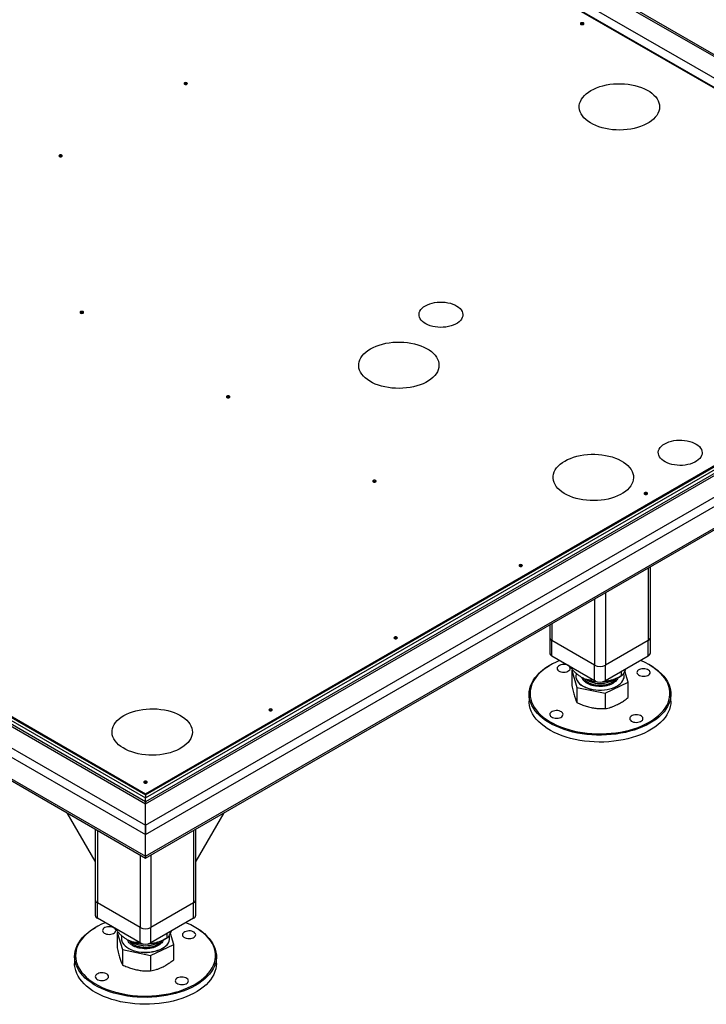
# Model space of a CAD drawing. Header units: millimetres. Extents: x 5 to 589, y 5 to 415.
# Tile 23 of 26: x 405 to 463, y 260 to 343. Entities that reach past the tile are written whole.
import ezdxf

# ---------------------------------------------------------------- set-up
doc = ezdxf.new("R2010")
doc.units = ezdxf.units.MM
doc.layers.add('TRAIT-FORT', color=4, linetype='Continuous', lineweight=25)

msp = doc.modelspace()

# ---------------------------------------------------------------- linework, layer by layer
at = {"layer": 'TRAIT-FORT', "color": 4, "linetype": 'Continuous', "lineweight": 25}
for p, q in [((496.43158, 321.27423), (378.17591, 389.54178)), ((495.95162, 321.38901), (378.17591, 389.37948)), ((492.78378, 321.38901), (378.17591, 387.55072)), ((491.96433, 321.07825), (378.17591, 386.76691)), ((491.313, 321.38901), (378.17591, 386.70166)), ((297.73544, 342.94218), (415.51115, 274.95171)), ((300.90328, 342.94218), (415.51115, 276.78047)), ((415.51115, 276.94277), (301.38324, 342.82741)), ((302.37407, 342.94218), (415.51115, 277.62953)), ((302.37407, 342.8442), (415.51115, 277.53155)), ((452.36744, 342.79412), (452.35293, 342.78434)), ((297.05662, 342.55024), (415.51115, 274.1679)), ((302.37407, 342.5829), (415.51115, 277.27026)), ((297.05662, 340.72119), (415.51115, 272.33885)), ((297.25548, 340.44403), (415.51115, 272.17648)), ((418.81242, 337.71944), (418.79791, 337.70965)), ((408.22602, 331.60804), (408.21151, 331.59825)), ((415.51115, 274.95171), (495.95162, 321.38901)), ((415.51115, 276.78047), (492.78378, 321.38901)), ((415.51115, 277.62953), (491.313, 321.38901)), ((415.51115, 277.53155), (491.313, 321.29102)), ((492.30382, 321.27423), (415.51115, 276.94277)), ((415.51115, 277.27026), (491.313, 321.02973)), ((415.51115, 274.1679), (496.63044, 320.99707)), ((415.51115, 272.33885), (496.63044, 319.16802)), ((415.51115, 272.17648), (496.43158, 318.89085)), ((410.02185, 318.34853), (410.00734, 318.33874)), ((422.40407, 311.20043), (422.38956, 311.19064)), ((434.7863, 304.05232), (434.77179, 304.04253)), ((457.75492, 303.01561), (457.74041, 303.00582)), ((447.16852, 296.90421), (447.15401, 296.89442)), ((458.23815, 290.85314), (458.23815, 296.84225)), ((458.05069, 296.73404), (458.05069, 290.59189)), ((454.43031, 294.64403), (454.43031, 288.50189)), ((453.52521, 294.12153), (453.52521, 288.50189)), ((449.71737, 291.92331), (449.71737, 290.85314)), ((449.90482, 292.03153), (449.90482, 290.59189)), ((436.58212, 290.79282), (436.56761, 290.78303)), ((449.71737, 290.85314), (449.71737, 289.54668)), ((453.52521, 288.50189), (449.90482, 290.59189)), ((449.90482, 289.28543), (449.90482, 290.59189)), ((458.05069, 290.59189), (454.43031, 288.50189)), ((458.05069, 289.28543), (458.05069, 290.59189)), ((458.23815, 289.54668), (458.23815, 290.85314)), ((449.79101, 288.53338), (449.73443, 288.50071)), ((453.52521, 287.19542), (449.90482, 289.28543)), ((453.52521, 287.19542), (453.52521, 288.50189)), ((458.05069, 289.28543), (454.43031, 287.19542)), ((454.43031, 287.19542), (454.43031, 288.50189)), ((458.22109, 288.50071), (458.16451, 288.53338)), ((451.52398, 288.35071), (451.52398, 288.2692)), ((451.66348, 288.11359), (451.59338, 288.07985)), ((451.59338, 288.07985), (452.02658, 286.63482)), ((451.59338, 288.07985), (451.59338, 286.78359)), ((455.77405, 287.97115), (455.77405, 287.61178)), ((456.36214, 287.06798), (456.0825, 288.00075)), ((456.1028, 288.04215), (456.16833, 288.19876)), ((451.93336, 287.58698), (451.93336, 287.57391)), ((453.32027, 287.31373), (453.32027, 287.23222)), ((453.58469, 287.17188), (453.32027, 287.23222)), ((454.41096, 286.12889), (456.36214, 287.06798)), ((455.53365, 287.47295), (455.77419, 287.61186)), ((456.02216, 287.57391), (456.02216, 287.58698)), ((456.36214, 285.77172), (456.36214, 287.06798)), ((447.97776, 286.05188), (447.97776, 285.46397)), ((452.02658, 286.63482), (454.41096, 286.12889)), ((452.02658, 286.63482), (452.02658, 285.33856)), ((454.41096, 286.12889), (454.41096, 284.83262)), ((459.97776, 285.46397), (459.97776, 286.05188)), ((425.99573, 284.68142), (425.98121, 284.67163)), ((415.40933, 278.57002), (415.39482, 278.56023)), ((415.51115, 277.62953), (415.51115, 277.53155)), ((415.51115, 277.53155), (415.51115, 277.27026)), ((415.51115, 276.94277), (415.51115, 277.27026)), ((415.51115, 276.78047), (415.51115, 276.94277)), ((415.51115, 276.94277), (415.51115, 276.78047)), ((411.25076, 271.91071), (408.89076, 275.99835)), ((415.51115, 274.95171), (415.51115, 276.78047)), ((422.13154, 275.99835), (419.77154, 271.91071)), ((411.25076, 274.63595), (411.25076, 268.64684)), ((411.43822, 274.52774), (411.43822, 268.38559)), ((415.51115, 274.1679), (415.51115, 274.95171)), ((415.51115, 274.95171), (415.51115, 274.1679)), ((419.58409, 274.52774), (419.58409, 268.38559)), ((419.77154, 268.64684), (419.77154, 274.63595)), ((415.51115, 272.33885), (415.51115, 274.1679)), ((415.0586, 272.43773), (415.0586, 266.29559)), ((415.51115, 272.17648), (415.51115, 272.33885)), ((415.51115, 272.33885), (415.51115, 272.17648)), ((415.9637, 272.43773), (415.9637, 266.29559)), ((411.25076, 268.64684), (411.25076, 267.34038)), ((419.77154, 267.34038), (419.77154, 268.64684)), ((415.0586, 266.29559), (411.43822, 268.38559)), ((411.43822, 267.07913), (411.43822, 268.38559)), ((419.58409, 268.38559), (415.9637, 266.29559)), ((419.58409, 267.07913), (419.58409, 268.38559)), ((415.0586, 264.98912), (411.43822, 267.07913)), ((419.58409, 267.07913), (415.9637, 264.98912)), ((411.3244, 266.32708), (411.26782, 266.29441)), ((413.05737, 266.14441), (413.05737, 266.0629)), ((415.0586, 264.98912), (415.0586, 266.29559)), ((415.9637, 264.98912), (415.9637, 266.29559)), ((417.63619, 265.83585), (417.70172, 265.99246)), ((419.75448, 266.29441), (419.6979, 266.32708)), ((413.19687, 265.90729), (413.12677, 265.87355)), ((413.12677, 265.87355), (413.55998, 264.42852)), ((413.12677, 265.87355), (413.12677, 264.57729)), ((413.46675, 265.38068), (413.46675, 265.36761)), ((417.06704, 265.26665), (417.30758, 265.40556)), ((417.30744, 265.76485), (417.30744, 265.40548)), ((417.55555, 265.36761), (417.55555, 265.38068)), ((417.89553, 264.86168), (417.61589, 265.79445)), ((413.55998, 264.42852), (415.94435, 263.92259)), ((413.55998, 264.42852), (413.55998, 263.13226)), ((414.85366, 265.10743), (414.85366, 265.02592)), ((415.11808, 264.96558), (414.85366, 265.02592)), ((415.94435, 263.92259), (417.89553, 264.86168)), ((417.89553, 263.56542), (417.89553, 264.86168)), ((409.51115, 263.84558), (409.51115, 263.25767)), ((415.94435, 263.92259), (415.94435, 262.62632)), ((421.51115, 263.25767), (421.51115, 263.84558))]:
    msp.add_line(p, q, dxfattribs=at)
at = {"layer": 'TRAIT-FORT', "color": 4, "linetype": 'Continuous', "lineweight": 25, "flags": 128}
for points in [[(452.36744, 342.89211), (452.33623, 342.86514), (452.32526, 342.83333), (452.33623, 342.80152), (452.36744, 342.77455), (452.41416, 342.75653), (452.46926, 342.7502), (452.52437, 342.75653), (452.57109, 342.77455), (452.6023, 342.80152), (452.61326, 342.83333), (452.6023, 342.86514), (452.57109, 342.89211), (452.52437, 342.91013), (452.46926, 342.91646), (452.41416, 342.91013), (452.36744, 342.89211)], [(418.81242, 337.81742), (418.7812, 337.79045), (418.77024, 337.75864), (418.7812, 337.72683), (418.81242, 337.69986), (418.85914, 337.68184), (418.91424, 337.67551), (418.96935, 337.68184), (419.01607, 337.69986), (419.04728, 337.72683), (419.05824, 337.75864), (419.04728, 337.79045), (419.01607, 337.81742), (418.96935, 337.83544), (418.91424, 337.84177), (418.85914, 337.83544), (418.81242, 337.81742)], [(453.21409, 337.17834), (453.44267, 337.2988), (453.68928, 337.40676), (453.95188, 337.50132), (454.22828, 337.58171), (454.5162, 337.64726), (454.81325, 337.69742), (455.11697, 337.73178), (455.42485, 337.75005), (455.73433, 337.75208), (456.04285, 337.73786), (456.34785, 337.7075), (456.6468, 337.66126), (456.93723, 337.59951), (457.21673, 337.52278), (457.48299, 337.43169), (457.73379, 337.327), (457.96706, 337.20957), (458.18087, 337.08039), (458.37345, 336.94052), (458.5432, 336.79112), (458.6887, 336.63343), (458.80877, 336.46875), (458.9024, 336.29845), (458.96881, 336.12394), (459.00746, 335.94667), (459.01803, 335.76811), (459.00042, 335.58973), (458.95479, 335.41301), (458.88152, 335.23942), (458.7812, 335.07039), (458.65467, 334.90734), (458.50298, 334.7516), (458.32739, 334.60446), (458.12935, 334.46716), (457.9105, 334.34082), (457.67265, 334.2265), (457.41779, 334.12513), (457.14801, 334.03756), (456.86555, 333.96452), (456.57276, 333.9066), (456.27207, 333.8643), (455.96595, 333.83796), (455.65695, 333.8278), (455.34763, 333.8339), (455.04055, 333.85621), (454.73827, 333.89455), (454.44327, 333.9486), (454.15801, 334.01791), (453.88485, 334.10191), (453.62605, 334.1999), (453.38376, 334.31108), (453.15998, 334.43451), (452.95658, 334.56917), (452.77523, 334.71396), (452.61744, 334.86766), (452.48452, 335.02902), (452.37756, 335.19668), (452.29745, 335.36926), (452.24487, 335.54533), (452.22023, 335.72344), (452.22376, 335.90209), (452.25541, 336.07983), (452.31492, 336.25516), (452.40181, 336.42665), (452.51535, 336.59286), (452.6546, 336.75242), (452.81841, 336.90402), (453.00543, 337.04638), (453.21409, 337.17834)], [(408.22602, 331.70602), (408.1948, 331.67905), (408.18384, 331.64724), (408.1948, 331.61543), (408.22602, 331.58846), (408.27274, 331.57044), (408.32784, 331.56411), (408.38295, 331.57044), (408.42967, 331.58846), (408.46088, 331.61543), (408.47184, 331.64724), (408.46088, 331.67905), (408.42967, 331.70602), (408.38295, 331.72404), (408.32784, 331.73037), (408.27274, 331.72404), (408.22602, 331.70602)], [(439.20206, 318.94631), (439.37328, 319.03368), (439.56181, 319.10823), (439.76477, 319.16884), (439.9791, 319.21459), (440.20154, 319.2448), (440.42873, 319.25899), (440.65722, 319.25696), (440.88354, 319.23873), (441.10427, 319.20459), (441.31606, 319.15505), (441.51569, 319.09086), (441.70015, 319.01299), (441.86663, 318.92262), (442.01262, 318.82114), (442.13589, 318.71006), (442.23459, 318.59108), (442.30721, 318.466), (442.35265, 318.33672), (442.37023, 318.20519), (442.35968, 318.07341), (442.32115, 317.94338), (442.25524, 317.81707), (442.16294, 317.69639), (442.04564, 317.58317), (441.90514, 317.47914), (441.74356, 317.38586), (441.56334, 317.30475), (441.36723, 317.23704), (441.15818, 317.18375), (440.93938, 317.1457), (440.71414, 317.12346), (440.48587, 317.11737), (440.25803, 317.12752), (440.03408, 317.15375), (439.81741, 317.19567), (439.61131, 317.25265), (439.4189, 317.32381), (439.2431, 317.40809), (439.08656, 317.5042), (438.95168, 317.61068), (438.84048, 317.72593), (438.75466, 317.84819), (438.69552, 317.97562), (438.66395, 318.10627), (438.66043, 318.23817), (438.68502, 318.36932), (438.73733, 318.49774), (438.81659, 318.62147), (438.92159, 318.73864), (439.05073, 318.84747), (439.20206, 318.94631)], [(410.02185, 318.44652), (409.99063, 318.41955), (409.97967, 318.38774), (409.99063, 318.35592), (410.02185, 318.32895), (410.06856, 318.31093), (410.12367, 318.30461), (410.17878, 318.31093), (410.22549, 318.32895), (410.25671, 318.35592), (410.26767, 318.38774), (410.25671, 318.41955), (410.22549, 318.44652), (410.17878, 318.46454), (410.12367, 318.47087), (410.06856, 318.46454), (410.02185, 318.44652)], [(434.54647, 315.2986), (434.77505, 315.41906), (435.02166, 315.52702), (435.28426, 315.62159), (435.56066, 315.70197), (435.84858, 315.76752), (436.14563, 315.81768), (436.44935, 315.85204), (436.75723, 315.87031), (437.06671, 315.87234), (437.37523, 315.85812), (437.68023, 315.82776), (437.97918, 315.78152), (438.26961, 315.71978), (438.54911, 315.64304), (438.81537, 315.55195), (439.06617, 315.44726), (439.29944, 315.32984), (439.51326, 315.20065), (439.70583, 315.06078), (439.87558, 314.91138), (440.02109, 314.75369), (440.14115, 314.58901), (440.23478, 314.41871), (440.30119, 314.24421), (440.33984, 314.06693), (440.35041, 313.88837), (440.33281, 313.70999), (440.28718, 313.53327), (440.2139, 313.35968), (440.11358, 313.19066), (439.98705, 313.0276), (439.83536, 312.87186), (439.65977, 312.72473), (439.46173, 312.58742), (439.24288, 312.46108), (439.00503, 312.34676), (438.75017, 312.24539), (438.48039, 312.15782), (438.19794, 312.08478), (437.90515, 312.02687), (437.60445, 311.98456), (437.29833, 311.95822), (436.98933, 311.94806), (436.68001, 311.95416), (436.37294, 311.97647), (436.07065, 312.01481), (435.77565, 312.06886), (435.49039, 312.13817), (435.21723, 312.22217), (434.95843, 312.32017), (434.71614, 312.43134), (434.49236, 312.55477), (434.28896, 312.68943), (434.10761, 312.83422), (433.94982, 312.98793), (433.8169, 313.14928), (433.70994, 313.31694), (433.62983, 313.48952), (433.57725, 313.66559), (433.55261, 313.8437), (433.55614, 314.02236), (433.58779, 314.20009), (433.6473, 314.37543), (433.73419, 314.54691), (433.84773, 314.71312), (433.98699, 314.87269), (434.1508, 315.02428), (434.33781, 315.16665), (434.54647, 315.2986)], [(422.40407, 311.29841), (422.37286, 311.27144), (422.3619, 311.23963), (422.37286, 311.20782), (422.40407, 311.18085), (422.45079, 311.16283), (422.5059, 311.1565), (422.561, 311.16283), (422.60772, 311.18085), (422.63893, 311.20782), (422.6499, 311.23963), (422.63893, 311.27144), (422.60772, 311.29841), (422.561, 311.31643), (422.5059, 311.32276), (422.45079, 311.31643), (422.40407, 311.29841)], [(459.4536, 307.25535), (459.62482, 307.34271), (459.81335, 307.41726), (460.01631, 307.47788), (460.23064, 307.52363), (460.45308, 307.55383), (460.68027, 307.56803), (460.90876, 307.566), (461.13508, 307.54777), (461.35581, 307.51363), (461.56759, 307.46408), (461.76723, 307.39989), (461.95169, 307.32202), (462.11817, 307.23166), (462.26416, 307.13017), (462.38743, 307.01909), (462.48613, 306.90011), (462.55875, 306.77503), (462.60419, 306.64575), (462.62177, 306.51422), (462.61121, 306.38245), (462.57269, 306.25242), (462.50678, 306.1261), (462.41447, 306.00543), (462.29718, 305.89221), (462.15668, 305.78817), (461.9951, 305.69489), (461.81488, 305.61378), (461.61876, 305.54607), (461.40972, 305.49279), (461.19092, 305.45474), (460.96568, 305.4325), (460.73741, 305.4264), (460.50957, 305.43655), (460.28562, 305.46279), (460.06895, 305.50471), (459.86285, 305.56168), (459.67044, 305.63285), (459.49463, 305.71713), (459.3381, 305.81323), (459.20322, 305.91972), (459.09202, 306.03497), (459.0062, 306.15723), (458.94706, 306.28465), (458.91549, 306.4153), (458.91197, 306.54721), (458.93655, 306.67836), (458.98887, 306.80677), (459.06813, 306.9305), (459.17313, 307.04767), (459.30227, 307.1565), (459.4536, 307.25535)], [(451.00791, 305.79561), (451.2365, 305.91607), (451.48311, 306.02403), (451.7457, 306.1186), (452.0221, 306.19898), (452.31003, 306.26453), (452.60708, 306.31469), (452.9108, 306.34905), (453.21868, 306.36732), (453.52816, 306.36935), (453.83667, 306.35513), (454.14167, 306.32477), (454.44063, 306.27853), (454.73106, 306.21679), (455.01056, 306.14005), (455.27681, 306.04896), (455.52762, 305.94427), (455.76089, 305.82685), (455.9747, 305.69766), (456.16728, 305.55779), (456.33702, 305.40839), (456.48253, 305.2507), (456.6026, 305.08602), (456.69622, 304.91572), (456.76264, 304.74122), (456.80129, 304.56394), (456.81186, 304.38538), (456.79425, 304.207), (456.74862, 304.03028), (456.67534, 303.85669), (456.57502, 303.68767), (456.4485, 303.52461), (456.29681, 303.36887), (456.12121, 303.22174), (455.92317, 303.08443), (455.70432, 302.95809), (455.46648, 302.84377), (455.21161, 302.7424), (454.94184, 302.65483), (454.65938, 302.58179), (454.36659, 302.52388), (454.06589, 302.48157), (453.75978, 302.45523), (453.45078, 302.44507), (453.14146, 302.45117), (452.83438, 302.47348), (452.53209, 302.51182), (452.23709, 302.56587), (451.95183, 302.63518), (451.67867, 302.71918), (451.41987, 302.81718), (451.17758, 302.92835), (450.95381, 303.05178), (450.75041, 303.18644), (450.56906, 303.33123), (450.41127, 303.48494), (450.27834, 303.64629), (450.17138, 303.81395), (450.09128, 303.98653), (450.03869, 304.1626), (450.01406, 304.34071), (450.01758, 304.51937), (450.04923, 304.6971), (450.10875, 304.87244), (450.19564, 305.04392), (450.30918, 305.21013), (450.44843, 305.3697), (450.61224, 305.52129), (450.79925, 305.66365), (451.00791, 305.79561)], [(434.7863, 304.1503), (434.75508, 304.12334), (434.74412, 304.09152), (434.75508, 304.05971), (434.7863, 304.03274), (434.83301, 304.01472), (434.88812, 304.00839), (434.94323, 304.01472), (434.98994, 304.03274), (435.02116, 304.05971), (435.03212, 304.09152), (435.02116, 304.12334), (434.98994, 304.1503), (434.94323, 304.16832), (434.88812, 304.17465), (434.83301, 304.16832), (434.7863, 304.1503)], [(457.75492, 303.1136), (457.72371, 303.08663), (457.71275, 303.05481), (457.72371, 303.023), (457.75492, 302.99603), (457.80164, 302.97801), (457.85675, 302.97169), (457.91185, 302.97801), (457.95857, 302.99603), (457.98978, 303.023), (458.00075, 303.05481), (457.98978, 303.08663), (457.95857, 303.1136), (457.91185, 303.13162), (457.85675, 303.13794), (457.80164, 303.13162), (457.75492, 303.1136)], [(447.16852, 297.0022), (447.13731, 296.97523), (447.12635, 296.94342), (447.13731, 296.9116), (447.16852, 296.88464), (447.21524, 296.86662), (447.27035, 296.86029), (447.32545, 296.86662), (447.37217, 296.88464), (447.40339, 296.9116), (447.41435, 296.94342), (447.40339, 296.97523), (447.37217, 297.0022), (447.32545, 297.02022), (447.27035, 297.02655), (447.21524, 297.02022), (447.16852, 297.0022)], [(436.58212, 290.8908), (436.55091, 290.86383), (436.53995, 290.83202), (436.55091, 290.80021), (436.58212, 290.77324), (436.62884, 290.75522), (436.68395, 290.74889), (436.73905, 290.75522), (436.78577, 290.77324), (436.81699, 290.80021), (436.82795, 290.83202), (436.81699, 290.86383), (436.78577, 290.8908), (436.73905, 290.90882), (436.68395, 290.91515), (436.62884, 290.90882), (436.58212, 290.8908)], [(449.3693, 283.83385), (449.11521, 284.02268), (448.88429, 284.22118), (448.67764, 284.42841), (448.49625, 284.64337), (448.34098, 284.86504), (448.21257, 285.09237), (448.11164, 285.32427), (448.03866, 285.55963), (447.99398, 285.79735), (447.97782, 286.03628), (447.99025, 286.27528), (448.03122, 286.51321), (448.10052, 286.74895), (448.19783, 286.98137), (448.32268, 287.20935), (448.47449, 287.43183), (448.65251, 287.64772), (448.85592, 287.85601), (449.08373, 288.0557), (449.33487, 288.24585), (449.60813, 288.42553), (449.73443, 288.50071)], [(450.55951, 288.90748), (450.26588, 288.77952), (449.95656, 288.62534), (449.66639, 288.45921), (449.39677, 288.28192), (449.14899, 288.09431), (448.92421, 287.89728), (448.72352, 287.69177), (448.54786, 287.47875), (448.39808, 287.25925), (448.27489, 287.0343), (448.17888, 286.80498), (448.1105, 286.57239), (448.07008, 286.33762), (448.05782, 286.10181), (448.07377, 285.86607), (448.11785, 285.63152), (448.18985, 285.39929), (448.28944, 285.17048), (448.41614, 284.94619), (448.56934, 284.72747), (448.74831, 284.51538), (448.9522, 284.31091), (449.18004, 284.11506), (449.43075, 283.92875)], [(458.22109, 288.50071), (458.45085, 288.36042), (458.71608, 288.17676), (458.95874, 287.98298), (459.17765, 287.78), (459.37179, 287.56878), (459.54022, 287.35034), (459.68214, 287.1257), (459.79688, 286.89595), (459.88389, 286.66218), (459.94275, 286.42549), (459.97319, 286.18703), (459.97506, 285.94793), (459.94834, 285.70931), (459.89318, 285.47234), (459.80982, 285.23812), (459.69867, 285.00778), (459.56026, 284.78242), (459.39525, 284.5631), (459.20442, 284.35088), (458.98868, 284.14677), (458.74906, 283.95174), (458.4867, 283.76671), (458.20286, 283.59258), (457.89889, 283.43016), (457.57622, 283.28024), (457.23641, 283.14352), (456.88107, 283.02067), (456.5119, 282.91226), (456.13064, 282.81881), (455.73913, 282.74077), (455.33923, 282.67851), (454.93283, 282.63232), (454.52189, 282.60243), (454.10835, 282.58898), (453.69419, 282.59203), (453.28138, 282.61156), (452.87189, 282.6475), (452.46767, 282.69965), (452.07065, 282.76778), (451.68271, 282.85156), (451.30571, 282.9506), (450.94145, 283.06441), (450.59165, 283.19245), (450.25799, 283.33413), (449.94206, 283.48875), (449.64536, 283.65559), (449.3693, 283.83385), (449.3693, 283.83385)], [(449.43075, 283.92875), (449.70313, 283.75287), (449.99587, 283.58825), (450.30759, 283.43569), (450.6368, 283.2959), (450.98193, 283.16956), (451.34134, 283.05727), (451.71331, 282.95956), (452.09608, 282.87689), (452.48781, 282.80967), (452.88664, 282.75821), (453.29067, 282.72276), (453.69797, 282.70348), (454.10661, 282.70047), (454.51463, 282.71374), (454.9201, 282.74324), (455.32107, 282.78881), (455.71565, 282.85024), (456.10194, 282.92724), (456.47811, 283.01944), (456.84236, 283.12641), (457.19296, 283.24762), (457.52824, 283.38251), (457.8466, 283.53044), (458.14653, 283.69069), (458.42659, 283.8625), (458.68544, 284.04506), (458.92187, 284.2375), (459.13473, 284.43889), (459.32301, 284.64828), (459.48583, 284.86467), (459.62239, 285.08702), (459.73206, 285.31429), (459.8143, 285.54539), (459.86873, 285.77921), (459.89509, 286.01464), (459.89325, 286.25055), (459.86322, 286.48584), (459.80514, 286.71936), (459.71929, 286.95002), (459.60608, 287.17671), (459.46605, 287.39835), (459.29987, 287.61388), (459.10832, 287.82228), (458.89232, 288.02256), (458.65291, 288.21375), (458.39121, 288.39496), (458.10848, 288.56531), (457.80607, 288.72399), (457.48541, 288.87025), (457.39601, 288.90748)], [(451.26264, 287.99722), (451.34936, 288.04951), (451.41375, 288.11163), (451.45258, 288.18047), (451.4639, 288.25256), (451.44715, 288.32431), (451.40317, 288.3921), (451.33416, 288.45254), (451.24358, 288.50261), (451.13597, 288.53978), (451.01674, 288.5622), (450.89185, 288.56873), (450.76757, 288.55906), (450.65014, 288.53367), (450.54544, 288.49383), (450.45871, 288.44154), (450.39432, 288.37942), (450.35549, 288.31059), (450.34417, 288.23849), (450.36092, 288.16675), (450.4049, 288.09896), (450.47391, 288.03851), (450.56449, 287.98845), (450.6721, 287.95128), (450.79134, 287.92886), (450.91622, 287.92232), (451.0405, 287.93199), (451.15794, 287.95738), (451.26264, 287.99722)], [(451.96719, 287.8008), (451.95475, 287.75724), (451.93406, 287.61792), (451.94207, 287.47816), (451.97865, 287.33993), (452.0433, 287.20517), (452.1351, 287.07577), (452.25277, 286.95355), (452.39465, 286.84021), (452.55876, 286.73736), (452.74278, 286.64644), (452.94414, 286.56872), (453.16002, 286.5053), (453.38737, 286.45706), (453.62301, 286.42468), (453.86363, 286.40861), (454.10585, 286.40909), (454.34627, 286.4261), (454.58152, 286.45941), (454.8083, 286.50855), (455.02341, 286.57283), (455.22385, 286.65134), (455.4068, 286.74299), (455.56968, 286.84648), (455.71022, 286.96037), (455.82644, 287.08306), (455.9167, 287.21282), (455.97975, 287.34783), (456.01469, 287.4862), (456.02104, 287.62599), (455.99871, 287.76522), (455.98522, 287.81031)], [(457.2344, 287.68461), (457.32498, 287.63455), (457.43259, 287.59738), (457.55182, 287.57496), (457.67671, 287.56842), (457.80099, 287.57809), (457.91842, 287.60348), (458.02312, 287.64332), (458.10984, 287.69561), (458.17423, 287.75773), (458.21307, 287.82657), (458.22439, 287.89866), (458.20764, 287.97041), (458.16366, 288.0382), (458.09465, 288.09864), (458.00407, 288.14871), (457.89646, 288.18588), (457.77722, 288.20829), (457.65233, 288.21483), (457.52806, 288.20516), (457.41062, 288.17977), (457.30592, 288.13993), (457.2192, 288.08764), (457.15481, 288.02552), (457.11598, 287.95669), (457.10466, 287.88459), (457.1214, 287.81285), (457.16539, 287.74506), (457.2344, 287.68461)], [(451.93336, 287.57391), (451.94207, 287.4651), (451.97865, 287.32687), (452.0433, 287.19211), (452.1351, 287.06271), (452.25277, 286.94048), (452.39465, 286.82715), (452.55876, 286.7243), (452.74278, 286.63338), (452.94414, 286.55566), (453.16002, 286.49223), (453.38737, 286.44399), (453.62301, 286.41161), (453.86363, 286.39555), (454.10585, 286.39603), (454.34627, 286.41304), (454.58152, 286.44635), (454.8083, 286.49549), (455.02341, 286.55976), (455.22385, 286.63828), (455.4068, 286.72992), (455.56968, 286.83342), (455.71022, 286.94731), (455.82644, 287.06999), (455.9167, 287.19976), (455.97975, 287.33477), (456.01469, 287.47314), (456.02216, 287.57391)], [(452.6233, 287.37006), (452.70418, 287.26436), (452.8101, 287.16581), (452.93875, 287.07673), (453.08762, 286.99886), (453.25381, 286.9337), (453.4341, 286.88253), (453.62497, 286.84634), (453.8227, 286.82584), (454.02346, 286.82143), (454.22332, 286.83318), (454.41841, 286.86088), (454.60491, 286.90399), (454.77921, 286.96166), (454.93791, 287.03277), (455.07793, 287.11594), (455.19653, 287.20955), (455.2914, 287.31178), (455.33222, 287.37006)], [(452.84081, 287.28357), (452.90459, 287.23944), (453.04866, 287.15861), (453.21081, 287.09015), (453.3879, 287.03538), (453.57646, 286.99536), (453.77284, 286.97089), (453.9732, 286.96244), (454.17365, 286.97016), (454.37029, 286.99391), (454.55929, 287.03323), (454.73697, 287.08736), (454.89988, 287.15523), (455.04483, 287.23553), (455.11471, 287.28357)], [(454.18045, 287.10623), (454.29661, 287.11423), (454.54716, 287.1441)], [(459.97776, 285.46397), (459.96527, 285.24058), (459.9243, 285.00264), (459.855, 284.7669), (459.75769, 284.53449), (459.63284, 284.3065), (459.48103, 284.08403), (459.303, 283.86813), (459.0996, 283.65984), (458.87179, 283.46015), (458.62065, 283.27001), (458.34739, 283.09032), (458.0533, 282.92194), (457.7398, 282.76568), (457.40836, 282.62228), (457.06058, 282.49241), (456.6981, 282.37671), (456.32267, 282.27572), (455.93606, 282.18993), (455.54011, 282.11973), (455.13672, 282.06548), (454.72781, 282.02742), (454.31532, 282.00573), (453.90123, 282.00053), (453.4875, 282.01183), (453.0761, 282.03958), (452.669, 282.08365), (452.26814, 282.14383), (451.87543, 282.21983), (451.49273, 282.31129), (451.12188, 282.41778), (450.76464, 282.53878), (450.42271, 282.67372), (450.09772, 282.82196), (449.79122, 282.98279), (449.50467, 283.15544), (449.23943, 283.33909), (448.99678, 283.53287), (448.77787, 283.73585), (448.58373, 283.94707), (448.4153, 284.16552), (448.27338, 284.39015), (448.15864, 284.6199), (448.07163, 284.85368), (448.01277, 285.09036), (447.98233, 285.32882), (447.97776, 285.46397)], [(413.67268, 284.24244), (413.90126, 284.3629), (414.14787, 284.47086), (414.41046, 284.56542), (414.68687, 284.64581), (414.97479, 284.71136), (415.27184, 284.76152), (415.57556, 284.79587), (415.88344, 284.81415), (416.19292, 284.81618), (416.50144, 284.80196), (416.80643, 284.7716), (417.10539, 284.72536), (417.39582, 284.66361), (417.67532, 284.58688), (417.94158, 284.49579), (418.19238, 284.39109), (418.42565, 284.27367), (418.63946, 284.14449), (418.83204, 284.00462), (419.00178, 283.85522), (419.14729, 283.69753), (419.26736, 283.53285), (419.36099, 283.36255), (419.4274, 283.18804), (419.46605, 283.01077), (419.47662, 282.8322), (419.45901, 282.65382), (419.41338, 282.47711), (419.3401, 282.30352), (419.23979, 282.13449), (419.11326, 281.97143), (418.96157, 281.81569), (418.78598, 281.66856), (418.58793, 281.53126), (418.36909, 281.40492), (418.13124, 281.29059), (417.87638, 281.18923), (417.6066, 281.10166), (417.32414, 281.02861), (417.03135, 280.9707), (416.73065, 280.9284), (416.42454, 280.90206), (416.11554, 280.89189), (415.80622, 280.89799), (415.49914, 280.92031), (415.19685, 280.95865), (414.90186, 281.0127), (414.6166, 281.08201), (414.34343, 281.16601), (414.08464, 281.264), (413.84235, 281.37517), (413.61857, 281.4986), (413.41517, 281.63327), (413.23382, 281.77806), (413.07603, 281.93176), (412.9431, 282.09311), (412.83615, 282.26078), (412.75604, 282.43336), (412.70346, 282.60943), (412.67882, 282.78753), (412.68234, 282.96619), (412.71399, 283.14393), (412.77351, 283.31926), (412.8604, 283.49075), (412.97394, 283.65696), (413.11319, 283.81652), (413.277, 283.96812), (413.46401, 284.11048), (413.67268, 284.24244)], [(425.99573, 284.7794), (425.96451, 284.75243), (425.95355, 284.72062), (425.96451, 284.68881), (425.99573, 284.66184), (426.04244, 284.64382), (426.09755, 284.63749), (426.15266, 284.64382), (426.19937, 284.66184), (426.23059, 284.68881), (426.24155, 284.72062), (426.23059, 284.75243), (426.19937, 284.7794), (426.15266, 284.79742), (426.09755, 284.80375), (426.04244, 284.79742), (425.99573, 284.7794)], [(450.72112, 284.5498), (450.63054, 284.59986), (450.52293, 284.63703), (450.40369, 284.65945), (450.27881, 284.66599), (450.15453, 284.65632), (450.0371, 284.63093), (449.93239, 284.59109), (449.84567, 284.5388), (449.78128, 284.47668), (449.74245, 284.40784), (449.73113, 284.33575), (449.74788, 284.264), (449.79186, 284.19621), (449.86087, 284.13577), (449.95145, 284.0857), (450.05906, 284.04853), (450.1783, 284.02612), (450.30318, 284.01958), (450.42746, 284.02925), (450.54489, 284.05464), (450.6496, 284.09448), (450.73632, 284.14677), (450.80071, 284.20889), (450.83954, 284.27772), (450.85086, 284.34982), (450.83411, 284.42156), (450.79013, 284.48936), (450.72112, 284.5498)], [(456.69288, 284.23719), (456.60616, 284.1849), (456.54177, 284.12278), (456.50294, 284.05394), (456.49162, 283.98185), (456.50836, 283.9101), (456.55235, 283.84231), (456.62136, 283.78187), (456.71194, 283.7318), (456.81955, 283.69463), (456.93878, 283.67221), (457.06367, 283.66568), (457.18795, 283.67535), (457.30538, 283.70074), (457.41008, 283.74058), (457.4968, 283.79287), (457.56119, 283.85499), (457.60003, 283.92382), (457.61135, 283.99592), (457.5946, 284.06766), (457.55062, 284.13545), (457.4816, 284.1959), (457.39102, 284.24596), (457.28342, 284.28313), (457.16418, 284.30555), (457.03929, 284.31209), (456.91502, 284.30242), (456.79758, 284.27703), (456.69288, 284.23719)], [(415.40933, 278.668), (415.37811, 278.64104), (415.36715, 278.60922), (415.37811, 278.57741), (415.40933, 278.55044), (415.45604, 278.53242), (415.51115, 278.52609), (415.56626, 278.53242), (415.61297, 278.55044), (415.64419, 278.57741), (415.65515, 278.60922), (415.64419, 278.64104), (415.61297, 278.668), (415.56626, 278.68602), (415.51115, 278.69235), (415.45604, 278.68602), (415.40933, 278.668)], [(410.9027, 261.62755), (410.6486, 261.81638), (410.41768, 262.01488), (410.21103, 262.22211), (410.02964, 262.43707), (409.87437, 262.65874), (409.74596, 262.88607), (409.64503, 263.11797), (409.57205, 263.35333), (409.52737, 263.59105), (409.51121, 263.82997), (409.52364, 264.06898), (409.56461, 264.30691), (409.63391, 264.54265), (409.73122, 264.77507), (409.85607, 265.00305), (410.00788, 265.22553), (410.1859, 265.44142), (410.38931, 265.64971), (410.61712, 265.8494), (410.86826, 266.03955), (411.14152, 266.21923), (411.26782, 266.29441)], [(412.0929, 266.70118), (411.79927, 266.57322), (411.48995, 266.41904), (411.19978, 266.25291), (410.93017, 266.07562), (410.68238, 265.88801), (410.4576, 265.69098), (410.25691, 265.48547), (410.08125, 265.27245), (409.93147, 265.05294), (409.80828, 264.828), (409.71227, 264.59868), (409.64389, 264.36608), (409.60348, 264.13132), (409.59121, 263.89551), (409.60716, 263.65977), (409.65124, 263.42522), (409.72324, 263.19299), (409.82283, 262.96418), (409.94953, 262.73989), (410.10273, 262.52117), (410.2817, 262.30907), (410.48559, 262.10461), (410.71344, 261.90876), (410.96414, 261.72245)], [(419.75448, 266.29441), (419.98424, 266.15411), (420.24948, 265.97046), (420.49213, 265.77668), (420.71104, 265.5737), (420.90518, 265.36248), (421.07361, 265.14403), (421.21553, 264.9194), (421.33027, 264.68965), (421.41728, 264.45588), (421.47614, 264.21919), (421.50658, 263.98073), (421.50845, 263.74163), (421.48173, 263.50301), (421.42657, 263.26604), (421.34321, 263.03182), (421.23206, 262.80148), (421.09365, 262.57612), (420.92864, 262.3568), (420.73781, 262.14458), (420.52207, 261.94047), (420.28245, 261.74544), (420.0201, 261.56041), (419.73625, 261.38627), (419.43228, 261.22386), (419.10961, 261.07394), (418.7698, 260.93722), (418.41446, 260.81437), (418.04529, 260.70596), (417.66404, 260.61251), (417.27252, 260.53447), (416.87262, 260.4722), (416.46623, 260.42602), (416.05528, 260.39613), (415.64174, 260.38268), (415.22758, 260.38573), (414.81477, 260.40526), (414.40528, 260.4412), (414.00106, 260.49335), (413.60404, 260.56148), (413.2161, 260.64526), (412.83911, 260.7443), (412.47484, 260.85811), (412.12504, 260.98615), (411.79139, 261.12783), (411.47545, 261.28245), (411.17875, 261.44929), (410.9027, 261.62755), (410.9027, 261.62755)], [(410.96414, 261.72245), (411.23652, 261.54657), (411.52926, 261.38195), (411.84098, 261.22939), (412.17019, 261.0896), (412.51532, 260.96326), (412.87473, 260.85097), (413.24671, 260.75326), (413.62947, 260.67059), (414.0212, 260.60337), (414.42003, 260.55191), (414.82406, 260.51646), (415.23136, 260.49718), (415.64, 260.49417), (416.04803, 260.50744), (416.45349, 260.53694), (416.85447, 260.58251), (417.24904, 260.64394), (417.63533, 260.72094), (418.0115, 260.81314), (418.37575, 260.92011), (418.72635, 261.04132), (419.06163, 261.17621), (419.38, 261.32414), (419.67992, 261.48439), (419.95998, 261.6562), (420.21883, 261.83876), (420.45526, 262.0312), (420.66812, 262.23259), (420.85641, 262.44198), (421.01922, 262.65837), (421.15578, 262.88072), (421.26545, 263.10799), (421.3477, 263.33909), (421.40213, 263.5729), (421.42848, 263.80833), (421.42664, 264.04425), (421.39661, 264.27954), (421.33853, 264.51306), (421.25268, 264.74372), (421.13947, 264.97041), (420.99944, 265.19205), (420.83326, 265.40758), (420.64171, 265.61598), (420.42571, 265.81626), (420.1863, 266.00745), (419.9246, 266.18866), (419.64187, 266.35901), (419.33946, 266.51769), (419.0188, 266.66395), (418.9294, 266.70118)], [(412.79603, 265.79092), (412.88275, 265.84321), (412.94714, 265.90533), (412.98597, 265.97417), (412.99729, 266.04626), (412.98055, 266.11801), (412.93656, 266.1858), (412.86755, 266.24624), (412.77697, 266.29631), (412.66936, 266.33348), (412.55013, 266.35589), (412.42524, 266.36243), (412.30096, 266.35276), (412.18353, 266.32737), (412.07883, 266.28753), (411.99211, 266.23524), (411.92772, 266.17312), (411.88888, 266.10429), (411.87756, 266.03219), (411.89431, 265.96045), (411.93829, 265.89266), (412.0073, 265.83221), (412.09789, 265.78215), (412.20549, 265.74498), (412.32473, 265.72256), (412.44962, 265.71602), (412.57389, 265.72569), (412.69133, 265.75108), (412.79603, 265.79092)], [(418.76779, 265.47831), (418.85837, 265.42825), (418.96598, 265.39108), (419.08521, 265.36866), (419.2101, 265.36212), (419.33438, 265.37179), (419.45181, 265.39718), (419.55652, 265.43702), (419.64324, 265.48931), (419.70763, 265.55143), (419.74646, 265.62027), (419.75778, 265.69236), (419.74103, 265.76411), (419.69705, 265.8319), (419.62804, 265.89234), (419.53746, 265.94241), (419.42985, 265.97958), (419.31061, 266.00199), (419.18573, 266.00853), (419.06145, 265.99886), (418.94402, 265.97347), (418.83931, 265.93363), (418.75259, 265.88134), (418.6882, 265.81922), (418.64937, 265.75039), (418.63805, 265.67829), (418.6548, 265.60655), (418.69878, 265.53875), (418.76779, 265.47831)], [(413.46675, 265.36761), (413.47546, 265.2588), (413.51204, 265.12057), (413.57669, 264.98581), (413.66849, 264.85641), (413.78616, 264.73418), (413.92804, 264.62085), (414.09215, 264.518), (414.27617, 264.42708), (414.47754, 264.34936), (414.69341, 264.28593), (414.92076, 264.23769), (415.1564, 264.20531), (415.39702, 264.18925), (415.63924, 264.18973), (415.87966, 264.20674), (416.11491, 264.24005), (416.34169, 264.28919), (416.55681, 264.35346), (416.75724, 264.43198), (416.94019, 264.52362), (417.10307, 264.62712), (417.24361, 264.74101), (417.35983, 264.86369), (417.45009, 264.99345), (417.51314, 265.12847), (417.54808, 265.26684), (417.55555, 265.36761)], [(413.50058, 265.5945), (413.48814, 265.55094), (413.46745, 265.41162), (413.47546, 265.27186), (413.51204, 265.13363), (413.57669, 264.99887), (413.66849, 264.86947), (413.78616, 264.74725), (413.92804, 264.63391), (414.09215, 264.53106), (414.27617, 264.44014), (414.47754, 264.36242), (414.69341, 264.299), (414.92076, 264.25075), (415.1564, 264.21837), (415.39702, 264.20231), (415.63924, 264.20279), (415.87966, 264.2198), (416.11491, 264.25311), (416.34169, 264.30225), (416.55681, 264.36653), (416.75724, 264.44504), (416.94019, 264.53669), (417.10307, 264.64018), (417.24361, 264.75407), (417.35983, 264.87676), (417.45009, 265.00652), (417.51314, 265.14153), (417.54808, 265.2799), (417.55443, 265.41969), (417.5321, 265.55892), (417.51861, 265.60401)], [(414.15669, 265.16376), (414.23757, 265.05806), (414.34349, 264.95951), (414.47214, 264.87043), (414.62101, 264.79256), (414.78721, 264.7274), (414.96749, 264.67623), (415.15836, 264.64004), (415.3561, 264.61954), (415.55685, 264.61513), (415.75671, 264.62688), (415.9518, 264.65458), (416.1383, 264.69769), (416.3126, 264.75536), (416.47131, 264.82647), (416.61132, 264.90964), (416.72992, 265.00325), (416.82479, 265.10548), (416.86561, 265.16376)], [(414.3742, 265.07727), (414.43798, 265.03314), (414.58205, 264.95231), (414.7442, 264.88385), (414.92129, 264.82908), (415.10985, 264.78906), (415.30623, 264.76459), (415.50659, 264.75614), (415.70704, 264.76386), (415.90368, 264.78761), (416.09268, 264.82693), (416.27036, 264.88106), (416.43327, 264.94893), (416.57822, 265.02923), (416.6481, 265.07727)], [(415.71384, 264.89993), (415.83, 264.90793), (416.08055, 264.9378)], [(421.51115, 263.25767), (421.49866, 263.03428), (421.45769, 262.79634), (421.38839, 262.5606), (421.29108, 262.32819), (421.16623, 262.1002), (421.01442, 261.87773), (420.8364, 261.66183), (420.63299, 261.45354), (420.40518, 261.25385), (420.15404, 261.06371), (419.88078, 260.88402), (419.58669, 260.71564), (419.27319, 260.55938), (418.94175, 260.41598), (418.59397, 260.28611), (418.2315, 260.17041), (417.85606, 260.06942), (417.46945, 259.98363), (417.0735, 259.91343), (416.67011, 259.85918), (416.2612, 259.82112), (415.84871, 259.79943), (415.43462, 259.79423), (415.02089, 259.80553), (414.60949, 259.83328), (414.20239, 259.87735), (413.80153, 259.93753), (413.40882, 260.01353), (413.02612, 260.10499), (412.65527, 260.21148), (412.29803, 260.33248), (411.9561, 260.46742), (411.63111, 260.61566), (411.32461, 260.77649), (411.03806, 260.94914), (410.77283, 261.13279), (410.53017, 261.32657), (410.31126, 261.52955), (410.11712, 261.74077), (409.94869, 261.95922), (409.80677, 262.18385), (409.69203, 262.4136), (409.60502, 262.64738), (409.54616, 262.88406), (409.51572, 263.12252), (409.51115, 263.25767)], [(412.25451, 262.3435), (412.16393, 262.39356), (412.05632, 262.43073), (411.93709, 262.45315), (411.8122, 262.45969), (411.68792, 262.45002), (411.57049, 262.42463), (411.46579, 262.38479), (411.37907, 262.3325), (411.31468, 262.27038), (411.27584, 262.20154), (411.26452, 262.12945), (411.28127, 262.0577), (411.32525, 261.98991), (411.39426, 261.92947), (411.48484, 261.8794), (411.59245, 261.84223), (411.71169, 261.81982), (411.83658, 261.81328), (411.96085, 261.82295), (412.07829, 261.84834), (412.18299, 261.88818), (412.26971, 261.94047), (412.3341, 262.00259), (412.37293, 262.07142), (412.38425, 262.14352), (412.3675, 262.21526), (412.32352, 262.28305), (412.25451, 262.3435)], [(418.22627, 262.03089), (418.13955, 261.97859), (418.07516, 261.91647), (418.03633, 261.84764), (418.02501, 261.77554), (418.04176, 261.7038), (418.08574, 261.63601), (418.15475, 261.57557), (418.24533, 261.5255), (418.35294, 261.48833), (418.47217, 261.46591), (418.59706, 261.45938), (418.72134, 261.46905), (418.83877, 261.49444), (418.94347, 261.53428), (419.0302, 261.58657), (419.09459, 261.64869), (419.13342, 261.71752), (419.14474, 261.78962), (419.12799, 261.86136), (419.08401, 261.92915), (419.015, 261.9896), (418.92442, 262.03966), (418.81681, 262.07683), (418.69757, 262.09925), (418.57268, 262.10579), (418.44841, 262.09612), (418.33097, 262.07073), (418.22627, 262.03089)]]:
    msp.add_lwpolyline(points, dxfattribs=at)
at = {"layer": 'TRAIT-FORT', "color": 4, "linetype": 'Continuous', "lineweight": 25}
for centre, radius, start, end in [((452.46846, 342.60964), 0.21033, 56.1567795, 118.7048377), ((418.91344, 337.53495), 0.21033, 56.1567795, 118.7048377), ((408.32704, 331.42356), 0.21033, 56.1567795, 118.7048377), ((410.12287, 318.16405), 0.21033, 56.1567795, 118.7048377), ((422.50509, 311.01595), 0.21033, 56.1567795, 118.7048377), ((434.88732, 303.86784), 0.21033, 56.1567794, 118.7048377), ((457.85594, 302.83113), 0.21033, 56.1567794, 118.7048377), ((447.26954, 296.71973), 0.21033, 56.1567795, 118.7048377), ((436.68314, 290.60833), 0.21033, 56.1567794, 118.7048377), ((450.03767, 290.88508), 0.32188, 185.6947993, 245.6253417), ((457.91785, 290.88508), 0.32188, 294.3746583, 354.3052007), ((450.03767, 289.57862), 0.32188, 185.6947993, 245.6253417), ((457.91785, 289.57862), 0.32188, 294.3746583, 354.3052007), ((453.97776, 289.3753), 0.98369, 242.6096722, 297.3903278), ((453.88079, 290.17635), 3.07194, 241.6514494, 268.0277359), ((453.97776, 288.06884), 0.98369, 242.6096722, 297.3903278), ((454.15358, 289.96879), 2.85198, 277.9323115, 298.9403115), ((426.09675, 284.49694), 0.21033, 56.1567794, 118.7048377), ((415.51035, 278.38554), 0.21033, 56.1567795, 118.7048377), ((411.57106, 268.67878), 0.32188, 185.6947993, 245.6253417), ((419.45124, 268.67878), 0.32188, 294.3746583, 354.3052007), ((411.57106, 267.37232), 0.32188, 185.6947993, 245.6253417), ((419.45124, 267.37232), 0.32188, 294.3746583, 354.3052007), ((415.51115, 267.169), 0.98369, 242.6096722, 297.3903278), ((415.41418, 267.97005), 3.07194, 241.6514494, 268.0277359), ((415.68697, 267.76249), 2.85198, 277.9323115, 298.9403115), ((415.51115, 265.86254), 0.98369, 242.6096722, 297.3903278)]:
    msp.add_arc(centre, radius, start, end, dxfattribs=at)
for points, knots in [([(452.42212, 287.47281), (452.40437, 287.48328), (452.31259, 287.5374), (452.18357, 287.62827), (452.03857, 287.7467), (451.89084, 287.87827), (451.75017, 288.01887), (451.61557, 288.16461), (451.55452, 288.23432), (451.52398, 288.2692)], [0, 0, 0, 0, 0.05678465, 0.29350115, 0.41329397, 0.53019995, 0.78271507, 0.89129055, 1, 1, 1, 1]), ([(455.77405, 287.61178), (455.81908, 287.64346), (455.88729, 287.69145), (455.98496, 287.82188), (456.04947, 287.93091), (456.08902, 288.01342), (456.1028, 288.04215)], [0, 0, 0, 0, 0.43204565, 0.65434962, 0.87965385, 1, 1, 1, 1]), ([(453.32027, 287.23222), (453.21477, 287.23692), (453.02125, 287.24555), (452.71825, 287.32157), (452.52171, 287.42195), (452.42212, 287.47281)], [0, 0, 0, 0, 0.37158641, 0.68160143, 1, 1, 1, 1]), ([(453.45337, 286.76337), (453.36805, 286.78451), (453.1923, 286.82805), (452.95566, 286.93029), (452.74802, 287.06051), (452.58933, 287.21614), (452.50664, 287.34904), (452.48447, 287.42758), (452.4791, 287.44662)], [0, 0, 0, 0, 0.17302879, 0.35642194, 0.54743947, 0.74251067, 0.93758186, 1, 1, 1, 1]), ([(455.47774, 287.45276), (455.47723, 287.44823), (455.47064, 287.39034), (455.40885, 287.28277), (455.29115, 287.13398), (455.11567, 286.99677), (454.88959, 286.87725), (454.62033, 286.78486), (454.37257, 286.73593), (454.16873, 286.7149), (453.96866, 286.70642), (453.72479, 286.71502), (453.54207, 286.74757), (453.45337, 286.76337)], [0, 0, 0, 0, 0.00878408, 0.1122089, 0.21563371, 0.32525364, 0.43943089, 0.55603115, 0.67263141, 0.72978549, 0.78695526, 0.89657518, 1, 1, 1, 1]), ([(454.54716, 287.1441), (454.43981, 287.12807), (454.32973, 287.11163), (454.22299, 287.11504), (454.22035, 287.11513)], [0, 0, 0, 0, 0.97519319, 1, 1, 1, 1]), ([(455.77405, 287.61178), (455.69098, 287.56533), (455.52437, 287.47217), (455.26169, 287.34959), (454.9871, 287.24519), (454.77168, 287.18651), (454.62428, 287.15672), (454.57288, 287.14831), (454.54716, 287.1441)], [0, 0, 0, 0, 0.21551376, 0.43221979, 0.65444792, 0.87967529, 0.93979853, 1, 1, 1, 1]), ([(451.59338, 286.78359), (451.62856, 286.62267), (451.6816, 286.38002), (451.75444, 286.09273), (451.79143, 285.9648), (451.80998, 285.90063)], [0, 0, 0, 0, 0.49525132, 0.7468182, 1, 1, 1, 1]), ([(451.80998, 285.90063), (451.84628, 285.78765), (451.91967, 285.55918), (451.99069, 285.41264), (452.02658, 285.33856)], [0, 0, 0, 0, 0.49451073, 1, 1, 1, 1]), ([(452.02658, 285.33856), (452.1551, 285.28111), (452.34814, 285.19482), (452.61001, 285.0973), (452.87781, 285.00698), (453.08148, 284.95809), (453.21877, 284.92515)], [0, 0, 0, 0, 0.3298121, 0.49538346, 0.65985346, 1, 1, 1, 1]), ([(455.38655, 285.14172), (455.49518, 285.19758), (455.65853, 285.28157), (455.87371, 285.41728), (456.09178, 285.5642), (456.25299, 285.68793), (456.36214, 285.77172)], [0, 0, 0, 0, 0.32889292, 0.49457801, 0.65777531, 1, 1, 1, 1]), ([(453.21877, 284.92515), (453.35152, 284.90055), (453.55114, 284.86357), (453.8141, 284.83991), (454.08058, 284.82533), (454.27758, 284.82968), (454.41096, 284.83262)], [0, 0, 0, 0, 0.32889292, 0.49457801, 0.65777531, 1, 1, 1, 1]), ([(454.41096, 284.83262), (454.48971, 284.84759), (454.64747, 284.87758), (454.88959, 284.94369), (455.13632, 285.02788), (455.30296, 285.1037), (455.38655, 285.14172)], [0, 0, 0, 0, 0.24726861, 0.49536257, 0.74687401, 1, 1, 1, 1]), ([(413.95552, 265.26651), (413.93776, 265.27698), (413.84598, 265.3311), (413.71696, 265.42197), (413.57196, 265.5404), (413.42423, 265.67197), (413.28356, 265.81257), (413.14896, 265.95831), (413.08791, 266.02802), (413.05737, 266.0629)], [0, 0, 0, 0, 0.05678465, 0.29350115, 0.41329397, 0.53019995, 0.78271507, 0.89129055, 1, 1, 1, 1]), ([(414.85366, 265.02592), (414.74816, 265.03062), (414.55464, 265.03925), (414.25164, 265.11527), (414.0551, 265.21565), (413.95552, 265.26651)], [0, 0, 0, 0, 0.37158641, 0.68160143, 1, 1, 1, 1]), ([(414.98676, 264.55707), (414.90144, 264.57821), (414.72569, 264.62175), (414.48905, 264.72399), (414.28142, 264.85421), (414.12272, 265.00984), (414.04003, 265.14274), (414.01786, 265.22128), (414.01249, 265.24031)], [0, 0, 0, 0, 0.17302879, 0.35642194, 0.54743947, 0.74251067, 0.93758186, 1, 1, 1, 1]), ([(417.01113, 265.24646), (417.01062, 265.24192), (417.00403, 265.18404), (416.94225, 265.07647), (416.82454, 264.92767), (416.64906, 264.79047), (416.42298, 264.67095), (416.15373, 264.57856), (415.90596, 264.52963), (415.70212, 264.5086), (415.50205, 264.50012), (415.25818, 264.50872), (415.07546, 264.54127), (414.98676, 264.55707)], [0, 0, 0, 0, 0.00878408, 0.1122089, 0.21563371, 0.32525364, 0.43943089, 0.55603115, 0.67263141, 0.72978549, 0.78695526, 0.89657518, 1, 1, 1, 1]), ([(417.30744, 265.40548), (417.22437, 265.35903), (417.05776, 265.26587), (416.79508, 265.14329), (416.52049, 265.03889), (416.30507, 264.98021), (416.15767, 264.95042), (416.10627, 264.94201), (416.08055, 264.9378)], [0, 0, 0, 0, 0.21551376, 0.43221979, 0.65444792, 0.87967529, 0.93979853, 1, 1, 1, 1]), ([(417.30744, 265.40548), (417.35248, 265.43716), (417.42068, 265.48514), (417.51835, 265.61558), (417.58286, 265.72461), (417.62241, 265.80712), (417.63619, 265.83585)], [0, 0, 0, 0, 0.43204565, 0.65434962, 0.87965385, 1, 1, 1, 1]), ([(413.12677, 264.57729), (413.16195, 264.41637), (413.21499, 264.17371), (413.28783, 263.88643), (413.32482, 263.7585), (413.34337, 263.69433)], [0, 0, 0, 0, 0.49525132, 0.7468182, 1, 1, 1, 1]), ([(416.08055, 264.9378), (415.9732, 264.92177), (415.86312, 264.90533), (415.75639, 264.90874), (415.75374, 264.90883)], [0, 0, 0, 0, 0.97519319, 1, 1, 1, 1]), ([(413.34337, 263.69433), (413.37967, 263.58135), (413.45306, 263.35288), (413.52408, 263.20634), (413.55998, 263.13226)], [0, 0, 0, 0, 0.49451073, 1, 1, 1, 1]), ([(416.91994, 262.93542), (417.02857, 262.99128), (417.19192, 263.07527), (417.4071, 263.21098), (417.62517, 263.3579), (417.78638, 263.48163), (417.89553, 263.56542)], [0, 0, 0, 0, 0.32889292, 0.49457801, 0.65777531, 1, 1, 1, 1]), ([(413.55998, 263.13226), (413.68849, 263.07481), (413.88153, 262.98852), (414.1434, 262.891), (414.4112, 262.80068), (414.61487, 262.75179), (414.75216, 262.71885)], [0, 0, 0, 0, 0.3298121, 0.49538346, 0.65985346, 1, 1, 1, 1]), ([(414.75216, 262.71885), (414.88491, 262.69425), (415.08453, 262.65727), (415.34749, 262.63361), (415.61398, 262.61903), (415.81097, 262.62338), (415.94435, 262.62632)], [0, 0, 0, 0, 0.32889292, 0.49457801, 0.65777531, 1, 1, 1, 1]), ([(415.94435, 262.62632), (416.0231, 262.64129), (416.18086, 262.67127), (416.42299, 262.73739), (416.66971, 262.82158), (416.83635, 262.8974), (416.91994, 262.93542)], [0, 0, 0, 0, 0.24726861, 0.49536257, 0.74687401, 1, 1, 1, 1])]:
    msp.add_open_spline(points, degree=3, knots=knots, dxfattribs=at)

doc.saveas('drawing.dxf')
